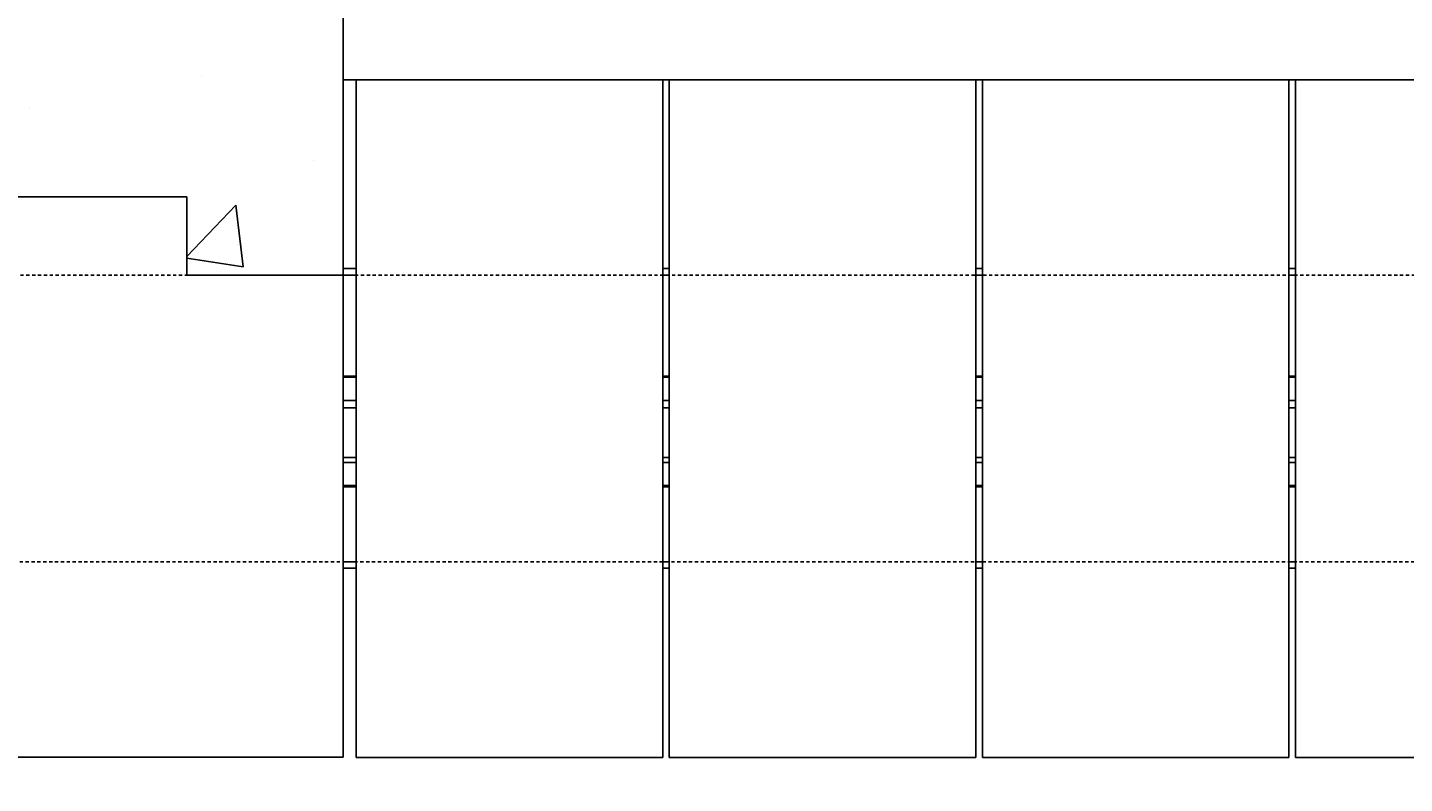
# Model space of a CAD drawing. Header units: inches. Extents: x -169 to 2787, y 589 to 946.
# Tile 12 of 45: x 635 to 688, y 781 to 810. Entities that reach past the tile are written whole.
import ezdxf

# ---------------------------------------------------------------- set-up
doc = ezdxf.new("R2010")
doc.units = ezdxf.units.IN
doc.header["$MEASUREMENT"] = 0
doc.linetypes.add('HIDDEN2', pattern=[0.1875, 0.125, -0.0625])
for name, color, linetype in [('A-FLOR-HDLN', 10, 'HIDDEN2'), ('A-WALL-PATT', 8, 'Continuous'), ('S-ANNO-DIMS', 1, 'Continuous'), ('S-COLS', 53, 'Continuous'), ('S-DOOR-TRNCH', 2, 'Continuous')]:
    doc.layers.add(name, color=color, linetype=linetype)
doc.styles.add('Annotative', font='romans.shx', dxfattribs={"width": 0.8, "height": 0.125})
doc.dimstyles.new('Annotative', dxfattribs={"dimscale": 0, "dimtxt": 0.125, "dimasz": 0.125, "dimexe": 0.18, "dimexo": 0.0625, "dimgap": 0.09, "dimtad": 1, "dimdec": 3, "dimzin": 3, "dimdsep": 46, "dimlunit": 4, "dimtxsty": 'Annotative', "dimcen": 0.09, "dimclrt": 2, "dimazin": 2, "dimtfac": 1, "dimtdec": 3, "dimtmove": 0, "dimatfit": 0, "dimfxl": 1, "dimtfill": 1, "dimfrac": 2, "dimtolj": 1, "dimtzin": 0, "dimarcsym": 0})

# ---------------------------------------------------------------- blocks, each defined once
blk = doc.blocks.new('TRENCH COVER PLATES_C1_MIDDLE')
at = {"lineweight": -3}
for p, q in [((410, 12.993), (410.495, 12.993)), ((410, 5.5), (410, 12.993)), ((410.495, -13.007), (410.495, 12.993)), ((410.495, 12.993), (422.245, 12.993)), ((422.245, 12.993), (422.245, -13.007)), ((422.245, 12.993), (422.495, 12.993)), ((422.495, -13.007), (422.495, 12.993)), ((422.495, 12.993), (434.245, 12.993)), ((434.245, 12.993), (434.245, -13.007)), ((434.245, 12.993), (434.495, 12.993)), ((434.495, -13.007), (434.495, 12.993)), ((434.495, 12.993), (446.245, 12.993)), ((446.245, 12.993), (446.245, -13.007)), ((446.245, 12.993), (446.495, 12.993)), ((446.495, -13.007), (446.495, 12.993)), ((446.495, 12.993), (458.245, 12.993)), ((410, 5.75), (410.495, 5.75)), ((410, 5.5), (410.495, 5.5)), ((422.245, 5.75), (422.495, 5.75)), ((422.245, 5.5), (422.495, 5.5)), ((434.245, 5.75), (434.495, 5.75)), ((434.245, 5.5), (434.495, 5.5)), ((446.245, 5.75), (446.495, 5.75)), ((446.245, 5.5), (446.495, 5.5)), ((410.495, 1.625), (410, 1.625)), ((422.495, 1.625), (422.245, 1.625)), ((434.495, 1.625), (434.245, 1.625)), ((446.495, 1.625), (446.245, 1.625)), ((410.495, 1.578), (410, 1.578)), ((422.495, 1.578), (422.245, 1.578)), ((434.495, 1.578), (434.245, 1.578)), ((446.495, 1.578), (446.245, 1.578)), ((410.495, 0.687), (410, 0.687)), ((422.495, 0.687), (422.245, 0.687)), ((434.495, 0.687), (434.245, 0.687)), ((446.495, 0.687), (446.245, 0.687)), ((410.495, 0.409), (410, 0.409)), ((422.495, 0.409), (422.245, 0.409)), ((434.495, 0.409), (434.245, 0.409)), ((446.495, 0.409), (446.245, 0.409)), ((410.495, -1.495), (410, -1.495)), ((422.495, -1.495), (422.245, -1.495)), ((434.495, -1.495), (434.245, -1.495)), ((446.495, -1.495), (446.245, -1.495)), ((410, -1.688), (410.495, -1.688)), ((422.245, -1.688), (422.495, -1.688)), ((434.245, -1.688), (434.495, -1.688)), ((446.245, -1.688), (446.495, -1.688)), ((410.495, -2.578), (410, -2.578)), ((410, -2.625), (410.495, -2.625)), ((422.495, -2.578), (422.245, -2.578)), ((422.245, -2.625), (422.495, -2.625)), ((434.495, -2.578), (434.245, -2.578)), ((434.245, -2.625), (434.495, -2.625)), ((446.495, -2.578), (446.245, -2.578)), ((446.245, -2.625), (446.495, -2.625)), ((410, -5.5), (410.495, -5.5)), ((410.495, -5.751), (410, -5.751)), ((422.245, -5.5), (422.495, -5.5)), ((422.495, -5.751), (422.245, -5.751)), ((434.245, -5.5), (434.495, -5.5)), ((434.495, -5.751), (434.245, -5.751)), ((446.245, -5.5), (446.495, -5.5)), ((446.495, -5.751), (446.245, -5.751)), ((410.495, -13.007), (422.245, -13.007)), ((422.495, -13.007), (434.245, -13.007)), ((434.495, -13.007), (446.245, -13.007)), ((446.495, -13.007), (458.245, -13.007))]:
    blk.add_line(p, q, dxfattribs=at)
blk.add_lwpolyline([(410, -12.993), (410, 5.5), (404, 5.5), (404, 8.5), (396.278, 8.5), (396.278, -12.993)], close=True, dxfattribs=at)
blk = doc.blocks.new('*D49')
at = {"layer": 'Defpoints', "color": 0, "transparency": 16777216}
for p in [(633.083, 781.713), (647.077, 781.713), (647.077, 698.522)]:
    blk.add_point(p, dxfattribs=at)
at = {"layer": 'S-ANNO-DIMS', "color": 0, "lineweight": -2, "transparency": 16777216}
for p, q in [((633.083, 778.713), (633.083, 689.882)), ((647.077, 778.713), (647.077, 689.882)), ((627.083, 698.522), (621.083, 698.522)), ((633.083, 698.522), (647.077, 698.522)), ((653.077, 698.522), (686.71, 698.522))]:
    blk.add_line(p, q, dxfattribs=at)
at = {"layer": 'S-ANNO-DIMS', "color": 0, "transparency": 16777216}
for points in [[(627.083, 699.522), (627.083, 697.522), (633.083, 698.522)], [(653.077, 699.522), (653.077, 697.522), (647.077, 698.522)]]:
    blk.add_solid(points, dxfattribs=at)
at = {"layer": 'S-ANNO-DIMS', "color": 2, "lineweight": -3, "transparency": 16777216, "insert": (673.019, 706.413), "char_height": 6, "width": 24.65573, "attachment_point": 5, "style": 'Annotative'}
blk.add_mtext('\\A1;1\'-2"', dxfattribs=at)

msp = doc.modelspace()

# ---------------------------------------------------------------- hatches: boundary and pattern name
at = {"layer": 'A-WALL-PATT', "lineweight": -3}
h = msp.add_hatch(dxfattribs=at)
h.set_pattern_fill('AR-CONC', color=8, scale=2.5, style=0)
h.paths.add_polyline_path([(647.0774, 857.2059), (608.0774, 857.2059), (606.0774, 861.2059), (602.0774, 853.2059), (600.0774, 857.2059), (561.0774, 857.2059), (561.0774, 833.2059), (647.0774, 833.2059)])
h.paths.add_polyline_path([(647.0774, 833.2059), (585.0774, 833.2059), (585.0774, 830.2059), (612.2024, 830.2059), (612.2024, 819.2059), (585.0774, 819.2059), (585.0774, 803.2059), (619.8768, 803.2059), (619.8768, 810.5836), (613.8768, 810.5836), (613.8768, 813.5835), (619.8768, 813.5835), (619.8768, 803.2059), (641.0774, 803.2059), (641.0774, 800.2059), (647.0774, 800.2059)])

# ---------------------------------------------------------------- linework, layer by layer
at = {"layer": 'A-FLOR-HDLN', "lineweight": -3}
for p, q in [((983.5774, 800.2059), (237.3274, 800.2059)), ((237.3274, 789.2059), (983.5774, 789.2059))]:
    msp.add_line(p, q, dxfattribs=at)
at = {"layer": 'S-COLS', "lineweight": -3}
msp.add_lwpolyline([(647.0774, 857.2059), (647.0774, 800.2059), (641.0774, 800.2059), (641.0774, 803.2059), (585.0774, 803.2059), (585.0774, 819.2059), (612.2024, 819.2059), (612.2024, 830.2059), (585.0774, 830.2059), (585.0774, 833.2059), (647.0774, 833.2059), (561.0774, 833.2059), (561.0774, 857.2059)], dxfattribs=at)

# ---------------------------------------------------------------- block references
at = {"layer": 'S-DOOR-TRNCH', "lineweight": -3}
msp.add_blockref('TRENCH COVER PLATES_C1_MIDDLE', (237.0774, 794.7059), dxfattribs=at)

# ---------------------------------------------------------------- dimensions: what is measured, and where the dimension line sits
at = {"layer": 'S-ANNO-DIMS', "lineweight": -3}
dim = msp.add_linear_dim(base=(647.0774, 698.5218), p1=(633.0827, 781.7127), p2=(647.0774, 781.7127), dimstyle='Annotative', override={"dimpost": '\\X', "dimtfill": 0}, dxfattribs=at)
dim.commit()
dim.dimension.update_dxf_attribs({"geometry": '*D49', "text_midpoint": (673.0188, 698.5218), "dimtype": 160})

doc.saveas('drawing.dxf')
